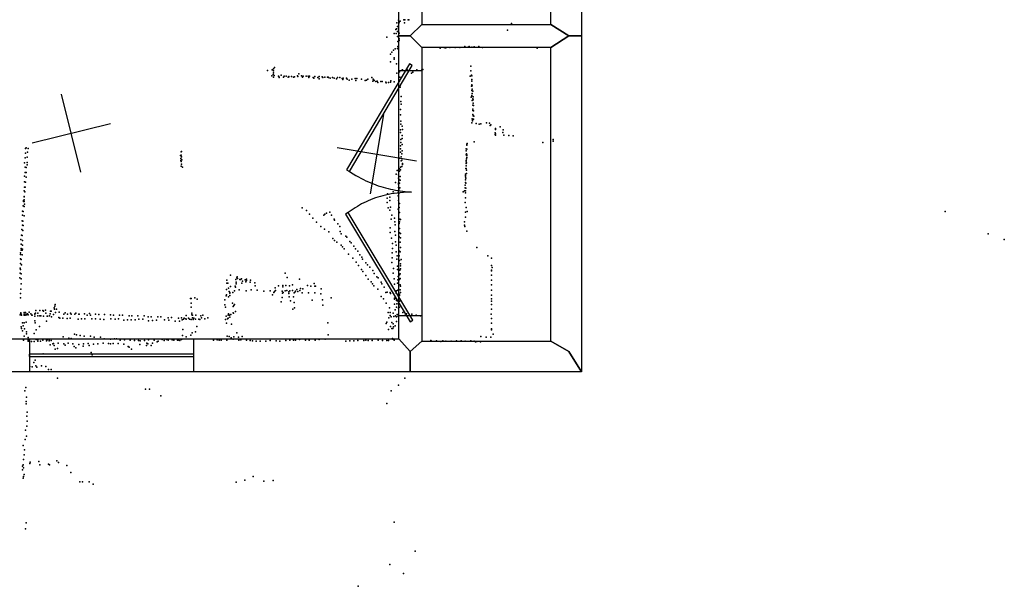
# Model space of a CAD drawing. Header units: millimetres. Extents: x -10538 to 22096, y -7832 to 24688.
# Tile 5 of 20: x -1522 to 3370, y -6450 to -3634. Entities that reach past the tile are written whole.
import ezdxf

# ---------------------------------------------------------------- set-up
doc = ezdxf.new("R2010")
doc.units = ezdxf.units.MM
for name, color, linetype in [('DOORS', 7, 'Continuous'), ('P', 9, 'Continuous'), ('PANOS', 10, 'Continuous'), ('ROOMS', 1, 'Continuous'), ('WALLS', 3, 'Continuous'), ('WINDOWS', 6, 'Continuous')]:
    doc.layers.add(name, color=color, linetype=linetype)

# ---------------------------------------------------------------- blocks, each defined once
blk = doc.blocks.new('2-Double_40')
for points in [[(-803.047, 5.11842), (-144.478, 395.382), (-134.282, 378.176), (-792.851, -12.0874), (-803.047, 5.11842)], [(-134.282, 378.176), (-119.32, 354.081), (-109.98, 338.172), (-101.133, 322.376), (-92.7658, 306.684), (-84.8675, 291.087), (-77.4254, 275.576), (-70.4273, 260.141), (-63.861, 244.774), (-57.7142, 229.467), (-51.9747, 214.209), (-46.6303, 198.992), (-41.6688, 183.807), (-37.078, 168.646), (-32.8455, 153.498), (-28.9593, 138.355), (-25.407, 123.208), (-22.1765, 108.049), (-19.2555, 92.867), (-16.6317, 77.6544), (-14.2931, 62.402), (-12.2272, 47.1006), (-10.422, 31.7413), (-8.86523, 16.3152), (-6.96899, -6.96899)], [(-6.96899, -6.96899), (-5.64674, 24.0467), (-4.27553, 44.0225), (-2.51777, 63.4584), (-0.37793, 82.3727), (2.13953, 100.783), (5.03013, 118.709), (8.2894, 136.167), (11.9129, 153.176), (15.8961, 169.754), (20.2346, 185.919), (24.9238, 201.69), (29.9595, 217.085), (35.3369, 232.121), (41.0518, 246.818), (47.0996, 261.192), (53.4758, 275.263), (60.176, 289.048), (67.1957, 302.566), (74.5305, 315.834), (82.1759, 328.872), (90.1273, 341.697), (98.3804, 354.327), (106.931, 366.78), (120.303, 385.169)], [(130.58, 402.327), (799.603, 1.60988), (789.326, -15.5479), (120.303, 385.169), (130.58, 402.327)]]:
    blk.add_lwpolyline(points)
blk = doc.blocks.new('6-Fixed_61')
blk.add_lwpolyline([(-584.3, 5.9), (584.3, 5.9), (584.3, -6.8), (-584.3, -6.8), (-584.3, 5.9)])

msp = doc.modelspace()

# ---------------------------------------------------------------- linework, layer by layer
at = {"layer": 'DOORS'}
msp.add_lwpolyline([(476.25, -3886.6145), (476.25, -5105.8145), (361.95, -5105.8145), (361.95, -3886.6145), (476.25, -3886.6145)], dxfattribs=at)
at = {"layer": 'P'}
for p in [(352, -3649), (355, -3668), (361, -3636), (362, -3652), (364, -3646), (369, -3641), (387, -3634), (390, -3649), (392, -3634), (409, -3634), (412, -3634), (921, -3653), (339, -3702), (347, -3683), (348, -3702), (350, -3680), (356, -3692), (356, -3717), (361, -3679), (364, -3701), (902, -3686), (302, -3721), (357, -3742), (363, -3729), (363, -3738), (320, -3805), (328, -3795), (335, -3785), (344, -3779), (356, -3778), (357, -3767), (358, -3779), (568, -3775), (588, -3772), (592, -3774), (595, -3774), (616, -3773), (642, -3772), (665, -3772), (690, -3767), (707, -3770), (712, -3768), (725, -3771), (737, -3769), (760, -3768), (778, -3772), (1050, -3775), (321, -3843), (339, -3823), (339, -3830), (350, -3854), (-291, -3886), (-269, -3913), (-267, -3883), (-262, -3906), (-261, -3879), (-260, -3888), (-260, -3898), (-258, -3912), (-255, -3872), (-223, -3910), (-142, -3913), (-134, -3903), (-122, -3913), (352, -3899), (366, -3893), (375, -3886), (380, -3883), (398, -3887), (404, -3883), (406, -3887), (425, -3899), (432, -3895), (452, -3884), (476, -3883), (481, -3882), (719, -3865), (720, -3889), (723, -3909), (725, -3913), (-260, -3919), (-236, -3914), (-234, -3916), (-232, -3921), (-211, -3919), (-207, -3914), (-197, -3915), (-188, -3919), (-185, -3916), (-184, -3918), (-171, -3916), (-162, -3920), (-157, -3918), (-140, -3917), (-116, -3920), (-113, -3915), (-99, -3914), (-89, -3915), (-85, -3922), (-82, -3914), (-64, -3921), (-61, -3925), (-55, -3917), (-40, -3921), (-34, -3916), (-33, -3928), (-19, -3918), (-16, -3922), (-6, -3919), (7, -3920), (11, -3920), (12, -3921), (21, -3925), (33, -3921), (40, -3924), (52, -3928), (57, -3922), (69, -3922), (81, -3926), (84, -3931), (86, -3924), (102, -3925), (105, -3929), (115, -3934), (129, -3930), (145, -3927), (149, -3937), (153, -3927), (177, -3930), (194, -3937), (201, -3934), (208, -3929), (228, -3922), (232, -3940), (235, -3930), (236, -3931), (239, -3936), (248, -3941), (255, -3939), (258, -3946), (273, -3942), (279, -3941), (297, -3944), (299, -3948), (311, -3946), (321, -3944), (322, -3938), (338, -3943), (366, -3940), (367, -3919), (717, -3914), (724, -3931), (724, -3940), (725, -3958), (726, -3962), (369, -3970), (723, -3964), (724, -3986), (724, -4011), (726, -3980), (727, -4001), (730, -3990), (372, -4041), (373, -4016), (373, -4054), (722, -4019), (725, -4012), (727, -4036), (729, -4028), (730, -4059), (731, -4018), (731, -4032), (731, -4049), (371, -4081), (371, -4107), (729, -4078), (729, -4085), (730, -4105), (733, -4061), (733, -4087), (372, -4139), (372, -4153), (724, -4147), (727, -4127), (728, -4133), (728, -4136), (732, -4110), (732, -4111), (733, -4128), (735, -4114), (747, -4150), (761, -4153), (769, -4151), (798, -4147), (812, -4149), (819, -4156), (370, -4181), (370, -4195), (379, -4164), (380, -4179), (816, -4160), (840, -4196), (840, -4204), (842, -4174), (842, -4179), (842, -4180), (843, -4201), (865, -4166), (878, -4195), (880, -4181), (372, -4230), (372, -4245), (378, -4209), (378, -4224), (378, -4255), (700, -4252), (702, -4250), (737, -4241), (842, -4208), (884, -4208), (909, -4209), (930, -4211), (1078, -4245), (1128, -4229), (1128, -4237), (-1492, -4274), (-1492, -4297), (-1490, -4271), (-1483, -4293), (-1480, -4274), (-719, -4291), (-718, -4289), (370, -4292), (371, -4261), (371, -4276), (377, -4301), (378, -4286), (697, -4276), (697, -4285), (698, -4300), (699, -4258), (699, -4278), (-1497, -4346), (-1495, -4321), (-1484, -4318), (-1484, -4344), (-723, -4309), (-721, -4324), (-721, -4333), (-720, -4307), (-720, -4339), (-717, -4315), (-717, -4352), (-716, -4330), (365, -4322), (373, -4315), (374, -4335), (377, -4332), (380, -4348), (380, -4353), (696, -4348), (697, -4306), (697, -4333), (697, -4340), (698, -4325), (698, -4346), (699, -4305), (699, -4309), (699, -4319), (-1495, -4394), (-1494, -4367), (-1489, -4369), (-1489, -4394), (-1485, -4355), (-720, -4362), (-712, -4367), (349, -4401), (354, -4383), (361, -4382), (365, -4386), (366, -4375), (370, -4367), (370, -4380), (377, -4363), (694, -4401), (695, -4373), (697, -4361), (697, -4374), (698, -4382), (698, -4398), (-1497, -4412), (-1497, -4439), (-1492, -4441), (-1490, -4416), (345, -4443), (360, -4405), (360, -4421), (360, -4446), (362, -4426), (366, -4446), (368, -4414), (368, -4431), (693, -4415), (693, -4430), (693, -4443), (694, -4409), (695, -4422), (695, -4446), (-1500, -4485), (-1498, -4466), (-1496, -4490), (-1495, -4466), (305, -4499), (334, -4490), (358, -4495), (360, -4489), (361, -4452), (361, -4468), (362, -4477), (362, -4497), (363, -4470), (367, -4469), (383, -4492), (681, -4490), (688, -4484), (690, -4484), (691, -4457), (691, -4470), (693, -4495), (694, -4485), (695, -4471), (-1503, -4532), (-1503, -4538), (-1500, -4512), (-1499, -4515), (-1499, -4529), (-1499, -4538), (304, -4521), (304, -4543), (317, -4516), (318, -4532), (359, -4510), (361, -4533), (366, -4548), (692, -4542), (693, -4519), (-1507, -4585), (-1504, -4559), (-1504, -4587), (-1499, -4562), (-1498, -4550), (-119, -4569), (-96, -4582), (2, -4595), (20, -4590), (309, -4569), (318, -4580), (321, -4566), (359, -4576), (364, -4567), (366, -4593), (693, -4591), (697, -4567), (702, -4588), (3077, -4588), (-1509, -4634), (-1507, -4606), (-1506, -4635), (-1500, -4609), (-82, -4600), (-66, -4620), (-47, -4640), (-11, -4605), (-5, -4601), (27, -4605), (40, -4625), (42, -4631), (324, -4626), (327, -4605), (340, -4621), (342, -4638), (364, -4647), (366, -4639), (367, -4625), (371, -4627), (689, -4639), (694, -4616), (-1511, -4676), (-1508, -4655), (-1506, -4682), (-1505, -4657), (-26, -4662), (-7, -4675), (15, -4688), (59, -4648), (69, -4662), (71, -4687), (319, -4668), (319, -4692), (342, -4686), (343, -4654), (366, -4671), (366, -4693), (689, -4656), (690, -4662), (699, -4685), (-1516, -4726), (-1513, -4705), (-1509, -4707), (-1507, -4731), (34, -4722), (43, -4731), (54, -4740), (76, -4698), (98, -4710), (104, -4714), (119, -4736), (126, -4743), (326, -4720), (345, -4705), (346, -4738), (364, -4713), (368, -4740), (369, -4740), (370, -4718), (371, -4696), (3289, -4699), (3370, -4726), (-1517, -4792), (-1514, -4749), (-1514, -4771), (-1514, -4779), (-1510, -4780), (-1508, -4754), (-1508, -4775), (75, -4755), (82, -4763), (90, -4772), (138, -4760), (147, -4772), (158, -4785), (329, -4793), (330, -4747), (331, -4771), (348, -4788), (349, -4755), (366, -4784), (368, -4788), (370, -4766), (749, -4767), (-1518, -4823), (-1517, -4801), (-1514, -4825), (-1510, -4802), (112, -4799), (133, -4820), (150, -4839), (168, -4802), (178, -4814), (182, -4824), (327, -4840), (329, -4817), (352, -4824), (354, -4808), (364, -4807), (366, -4831), (373, -4826), (804, -4808), (823, -4820), (-1520, -4869), (-1518, -4846), (-1517, -4876), (-1513, -4852), (162, -4856), (176, -4875), (183, -4885), (198, -4843), (206, -4853), (218, -4864), (232, -4881), (335, -4870), (355, -4875), (356, -4859), (367, -4879), (370, -4858), (370, -4872), (371, -4848), (822, -4882), (823, -4855), (823, -4878), (826, -4865), (-1521, -4917), (-1520, -4893), (-1515, -4897), (-1515, -4922), (-493, -4928), (-474, -4904), (-447, -4925), (-446, -4938), (-443, -4917), (-441, -4912), (-439, -4920), (-428, -4926), (-424, -4926), (-420, -4922), (-415, -4934), (-401, -4927), (-398, -4937), (-395, -4930), (-394, -4924), (-377, -4938), (-375, -4929), (-202, -4893), (-192, -4915), (-131, -4923), (198, -4905), (210, -4923), (224, -4936), (239, -4896), (252, -4912), (260, -4917), (274, -4939), (334, -4893), (338, -4922), (357, -4927), (358, -4911), (365, -4925), (366, -4902), (368, -4920), (369, -4897), (823, -4903), (823, -4929), (-1516, -4973), (-1514, -4947), (-494, -4975), (-493, -4943), (-488, -4943), (-484, -4969), (-481, -4985), (-478, -4989), (-474, -4960), (-455, -4982), (-451, -4959), (-449, -4964), (-446, -4947), (-431, -4976), (-418, -4944), (-397, -4981), (-371, -4977), (-353, -4941), (-351, -4957), (-341, -4978), (-308, -4983), (-278, -4982), (-259, -4989), (-256, -4985), (-253, -4966), (-250, -4980), (-236, -4956), (-218, -4983), (-215, -4955), (-215, -4961), (-212, -4989), (-202, -4982), (-200, -4955), (-194, -4980), (-184, -4987), (-182, -4956), (-180, -4981), (-166, -4951), (-166, -4980), (-153, -4987), (-152, -4984), (-144, -4975), (-139, -4985), (-130, -4980), (-126, -4970), (-115, -4971), (-91, -4955), (-76, -4959), (-59, -4945), (-55, -4958), (-52, -4959), (-24, -4972), (231, -4946), (238, -4956), (257, -4973), (278, -4947), (289, -4964), (297, -4989), (304, -4988), (319, -4989), (341, -4949), (350, -4982), (356, -4944), (357, -4979), (368, -4951), (368, -4977), (371, -4958), (822, -4951), (822, -4978), (-1518, -4994), (-1518, -5016), (-673, -5020), (-669, -5020), (-652, -5017), (-640, -5023), (-503, -5027), (-496, -5006), (-494, -5002), (-485, -5012), (-477, -4993), (-477, -5004), (-463, -4990), (-265, -5002), (-222, -5037), (-218, -5015), (-216, -4993), (-185, -4995), (-183, -5012), (-177, -5032), (-161, -5012), (-158, -4991), (-118, -4991), (-87, -4991), (-69, -5028), (-56, -4991), (-25, -4996), (-18, -5027), (25, -5016), (275, -5009), (286, -5022), (321, -4994), (336, -4994), (340, -5018), (340, -5023), (342, -5021), (349, -4993), (351, -5029), (364, -5022), (365, -4998), (365, -5033), (366, -5004), (371, -4990), (822, -5022), (822, -5033), (823, -5003), (-1442, -5080), (-1422, -5080), (-1406, -5079), (-1403, -5083), (-1394, -5078), (-1368, -5083), (-1366, -5082), (-1351, -5066), (-1349, -5072), (-1347, -5057), (-1346, -5050), (-1338, -5072), (-1325, -5087), (-670, -5042), (-670, -5062), (-503, -5051), (-499, -5062), (-464, -5043), (-461, -5060), (-458, -5055), (-455, -5050), (-450, -5085), (-164, -5073), (-158, -5040), (-156, -5066), (-15, -5053), (299, -5042), (315, -5066), (340, -5047), (344, -5076), (351, -5063), (352, -5046), (360, -5067), (361, -5046), (362, -5044), (364, -5049), (365, -5063), (822, -5072), (823, -5050), (-1519, -5101), (-1517, -5097), (-1516, -5091), (-1514, -5098), (-1513, -5103), (-1499, -5089), (-1499, -5098), (-1499, -5102), (-1495, -5102), (-1493, -5090), (-1490, -5097), (-1488, -5101), (-1483, -5096), (-1479, -5100), (-1475, -5088), (-1466, -5096), (-1461, -5102), (-1460, -5102), (-1447, -5096), (-1447, -5097), (-1447, -5107), (-1446, -5130), (-1443, -5093), (-1432, -5092), (-1431, -5106), (-1421, -5106), (-1416, -5106), (-1404, -5107), (-1391, -5092), (-1389, -5133), (-1385, -5108), (-1383, -5107), (-1374, -5105), (-1370, -5096), (-1363, -5110), (-1354, -5099), (-1344, -5090), (-1327, -5114), (-1323, -5117), (-1307, -5117), (-1302, -5098), (-1296, -5091), (-1286, -5119), (-1284, -5097), (-1271, -5118), (-1270, -5092), (-1266, -5097), (-1247, -5097), (-1242, -5093), (-1231, -5122), (-1228, -5097), (-1226, -5097), (-1214, -5121), (-1200, -5096), (-1198, -5121), (-1187, -5103), (-1174, -5094), (-1169, -5102), (-1163, -5120), (-1145, -5097), (-1145, -5120), (-1129, -5099), (-1122, -5123), (-1104, -5124), (-1101, -5099), (-1070, -5101), (-1068, -5121), (-1056, -5102), (-1048, -5123), (-1031, -5121), (-1026, -5102), (-1011, -5103), (-1004, -5127), (-986, -5126), (-978, -5106), (-967, -5125), (-964, -5106), (-948, -5125), (-934, -5106), (-930, -5123), (-910, -5123), (-903, -5106), (-883, -5110), (-881, -5130), (-868, -5110), (-861, -5129), (-842, -5128), (-836, -5111), (-820, -5111), (-803, -5126), (-784, -5115), (-781, -5127), (-768, -5114), (-749, -5133), (-733, -5117), (-728, -5132), (-718, -5115), (-714, -5126), (-707, -5122), (-705, -5118), (-696, -5121), (-695, -5104), (-695, -5123), (-683, -5117), (-678, -5122), (-670, -5124), (-667, -5100), (-666, -5093), (-663, -5103), (-663, -5115), (-659, -5124), (-657, -5118), (-649, -5123), (-647, -5102), (-631, -5122), (-627, -5124), (-622, -5105), (-619, -5115), (-612, -5103), (-602, -5121), (-587, -5115), (-499, -5124), (-496, -5108), (-490, -5121), (-486, -5102), (-486, -5118), (-485, -5096), (-480, -5103), (-477, -5113), (-472, -5099), (-461, -5091), (-460, -5092), (309, -5090), (313, -5116), (319, -5089), (319, -5104), (324, -5110), (334, -5093), (337, -5109), (345, -5105), (350, -5111), (350, -5134), (353, -5099), (359, -5108), (382, -5089), (390, -5104), (400, -5096), (426, -5097), (448, -5103), (470, -5106), (820, -5098), (823, -5119), (-1515, -5161), (-1512, -5169), (-1508, -5140), (-1507, -5181), (-1505, -5155), (-1499, -5140), (-1497, -5170), (-1490, -5138), (-1445, -5140), (-1440, -5175), (-1424, -5159), (-711, -5173), (-649, -5185), (-642, -5158), (-494, -5143), (-470, -5147), (10, -5141), (299, -5144), (302, -5138), (310, -5174), (321, -5159), (327, -5169), (328, -5139), (332, -5169), (334, -5145), (335, -5160), (343, -5156), (822, -5142), (822, -5170), (822, -5176), (-1505, -5221), (-1503, -5226), (-1499, -5206), (-1488, -5186), (-1487, -5196), (-1479, -5213), (-1479, -5226), (-1479, -5232), (-1477, -5232), (-1463, -5233), (-1450, -5234), (-1449, -5194), (-1439, -5223), (-1432, -5225), (-1432, -5232), (-1419, -5232), (-1407, -5227), (-1388, -5224), (-1388, -5230), (-1385, -5225), (-1375, -5227), (-1375, -5230), (-1365, -5228), (-1306, -5210), (-1277, -5217), (-1266, -5218), (-1250, -5197), (-1240, -5200), (-1221, -5204), (-1201, -5207), (-1170, -5207), (-1151, -5212), (-1120, -5212), (-1102, -5220), (-1071, -5221), (-1051, -5220), (-1041, -5220), (-1022, -5226), (-1001, -5225), (-972, -5226), (-952, -5228), (-932, -5228), (-923, -5230), (-902, -5228), (-882, -5225), (-853, -5227), (-834, -5232), (-813, -5224), (-804, -5229), (-792, -5223), (-784, -5223), (-784, -5227), (-764, -5225), (-755, -5227), (-737, -5226), (-735, -5227), (-726, -5228), (-717, -5223), (-713, -5204), (-695, -5210), (-671, -5202), (-664, -5191), (-559, -5227), (-540, -5225), (-530, -5226), (-521, -5226), (-492, -5226), (-491, -5206), (-481, -5209), (-471, -5215), (-461, -5221), (-458, -5210), (-443, -5191), (-434, -5211), (-433, -5226), (-423, -5225), (-417, -5208), (-395, -5227), (-376, -5228), (-365, -5230), (-346, -5231), (-327, -5231), (-298, -5231), (-278, -5229), (-248, -5230), (-229, -5231), (-200, -5228), (-180, -5227), (-161, -5226), (-151, -5226), (-132, -5224), (-102, -5227), (-83, -5227), (-53, -5226), (-34, -5224), (-4, -5221), (11, -5201), (98, -5231), (118, -5230), (138, -5230), (158, -5229), (188, -5229), (198, -5227), (209, -5229), (229, -5228), (260, -5227), (281, -5229), (302, -5228), (311, -5228), (330, -5218), (332, -5222), (338, -5227), (521, -5229), (524, -5232), (549, -5230), (571, -5233), (581, -5230), (596, -5231), (622, -5232), (649, -5230), (671, -5230), (692, -5232), (719, -5230), (736, -5232), (750, -5234), (769, -5208), (796, -5211), (819, -5211), (831, -5197), (-1370, -5250), (-1357, -5245), (-1353, -5244), (-1351, -5254), (-1346, -5272), (-1334, -5268), (-1331, -5242), (-1302, -5245), (-1295, -5252), (-1281, -5242), (-1258, -5245), (-1251, -5259), (-1243, -5264), (-1228, -5249), (-1206, -5256), (-1204, -5245), (-1181, -5244), (-1177, -5254), (-1155, -5247), (-1133, -5245), (-1107, -5242), (-1080, -5243), (-1070, -5245), (-1058, -5244), (-1032, -5244), (-1005, -5246), (-982, -5258), (-977, -5262), (-966, -5271), (-925, -5249), (-891, -5253), (-890, -5242), (-885, -5245), (-869, -5254), (-861, -5242), (-838, -5235), (743, -5235), (768, -5235), (-1445, -5326), (-1405, -5294), (-1166, -5288), (-1161, -5299), (-1471, -5358), (-1459, -5359), (-1452, -5338), (-1441, -5355), (-1436, -5361), (-1413, -5354), (-1392, -5358), (-1379, -5372), (-1365, -5372), (-1333, -5416), (392, -5416), (-1491, -5462), (-896, -5470), (-877, -5470), (324, -5478), (360, -5451), (-1496, -5479), (-1487, -5510), (-821, -5503), (-1490, -5543), (-1489, -5532), (302, -5541), (-1486, -5605), (-1484, -5584), (-1492, -5674), (-1486, -5654), (-1485, -5630), (-1495, -5721), (-1487, -5704), (-1504, -5751), (-1498, -5771), (-1503, -5820), (-1499, -5797), (-1508, -5853), (-1504, -5846), (-1502, -5862), (-1472, -5840), (-1469, -5833), (-1426, -5829), (-1421, -5847), (-1378, -5843), (-1374, -5846), (-1337, -5827), (-1328, -5835), (-1287, -5849), (-1507, -5871), (-1505, -5913), (-1503, -5904), (-1499, -5895), (-1268, -5884), (-362, -5904), (-1222, -5930), (-1209, -5930), (-1177, -5930), (-1157, -5942), (-446, -5932), (-403, -5922), (-308, -5928), (-262, -5924), (-1490, -6135), (338, -6131), (-1493, -6165), (443, -6275), (318, -6341), (385, -6386), (160, -6450)]:
    msp.add_point(p, dxfattribs=at)
at = {"layer": 'PANOS'}
for points in [[(-1217.1569, -4391.8999), (-1313.3479, -4003.638)], [(285.4551, -4104.6479), (219.972, -4499.2514)], [(-1459.3834, -4245.8645), (-1071.1215, -4149.6734)], [(55.4118, -4269.2081), (450.0153, -4334.6912)]]:
    msp.add_lwpolyline(points, dxfattribs=at)
at = {"layer": 'ROOMS'}
for points in [[(-3321.05, -539.75), (-3429, -539.75), (-4254.5, -539.75), (-4254.5, -2660.65), (-4254.5, -5219.7), (361.95, -5219.7), (361.95, -3714.75), (361.95, -2635.25), (361.95, -1143), (-3035.3, -1143), (-3321.05, -1143), (-3321.05, -539.75)], [(1117.6, -3657.6), (1117.6, -2692.4), (476.25, -2692.4), (476.25, -3657.6), (1117.6, -3657.6)], [(1117.6, -5232.4), (1117.6, -3771.9), (476.25, -3771.9), (476.25, -5232.4), (1117.6, -5232.4)]]:
    msp.add_lwpolyline(points, close=True, dxfattribs=at)
at = {"layer": 'WALLS'}
for points in [[(476.25, -2692.4), (476.25, -3657.6), (419.1, -3714.75), (361.95, -3714.75), (361.95, -2635.25), (419.1, -2635.25), (476.25, -2692.4)], [(1270, -2635.25), (1270, -3714.75), (1206.5, -3714.75), (1117.6, -3657.6), (1117.6, -2692.4), (1206.5, -2635.25), (1270, -2635.25)], [(476.25, -3657.6), (1117.6, -3657.6), (1206.5, -3714.75), (1117.6, -3771.9), (476.25, -3771.9), (419.1, -3714.75), (476.25, -3657.6)], [(476.25, -3771.9), (476.25, -5232.4), (419.1, -5283.2), (361.95, -5219.7), (361.95, -3714.75), (419.1, -3714.75), (476.25, -3771.9)], [(1270, -3714.75), (1270, -5384.8), (1206.5, -5283.2), (1117.6, -5232.4), (1117.6, -3771.9), (1206.5, -3714.75), (1270, -3714.75)], [(-4254.5, -5219.7), (361.95, -5219.7), (419.1, -5283.2), (419.1, -5384.8), (-4298.95, -5384.8), (-4298.95, -5283.2), (-4254.5, -5219.7)], [(476.25, -5232.4), (1117.6, -5232.4), (1206.5, -5283.2), (1270, -5384.8), (419.1, -5384.8), (419.1, -5283.2), (476.25, -5232.4)]]:
    msp.add_lwpolyline(points, dxfattribs=at)
at = {"layer": 'WINDOWS'}
msp.add_lwpolyline([(-1471.7118, -5219.7), (-658.9118, -5219.7), (-658.9118, -5384.8), (-1471.7118, -5384.8), (-1471.7118, -5219.7)], dxfattribs=at)

# ---------------------------------------------------------------- block references
at = {"layer": 'DOORS', "xscale": 0.8, "yscale": -0.8, "rotation": 270}
msp.add_blockref('2-Double_40', (419.1, -4496.2), dxfattribs=at)
at = {"layer": 'WINDOWS', "xscale": -0.7, "yscale": 0.9}
msp.add_blockref('6-Fixed_61', (-1065.3, -5302.3), dxfattribs=at)

doc.saveas('drawing.dxf')
